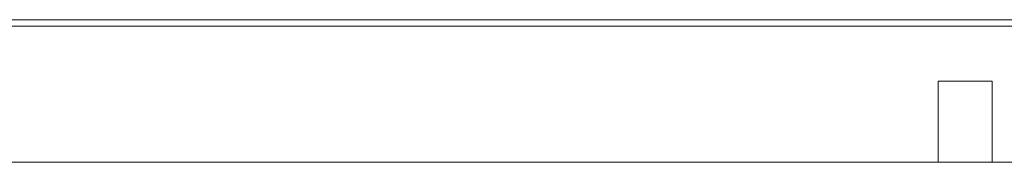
# Model space of a CAD drawing. Header units: millimetres. Extents: x -261 to 187, y -214 to 106.
# Tile 141 of 256: x -208.285 to -204.638, y -158.551 to -158.024. Entities that reach past the tile are written whole.
import ezdxf

# ---------------------------------------------------------------- set-up
doc = ezdxf.new("R2010")
doc.units = ezdxf.units.MM
doc.header["$LTSCALE"] = 0.005
doc.header["$MEASUREMENT"] = 0
for name, color, linetype, lineweight in [('IFC-Parede-Contorno', 9, 'Continuous', 5), ('IFC-Pilar-Contorno', 9, 'Continuous', 5), ('IFC-Viga-Contorno', 9, 'Continuous', 5)]:
    doc.layers.add(name, color=color, linetype=linetype, lineweight=lineweight)

msp = doc.modelspace()

# ---------------------------------------------------------------- linework, layer by layer
at = {"layer": 'IFC-Parede-Contorno', "lineweight": 5}
for p, q in [((-210.4979, -158.0475), (-205.6609, -158.0475)), ((-209.8844, -158.0235), (-206.3728, -158.0235)), ((-206.3728, -158.0235), (-204.1947, -158.0235)), ((-205.6609, -158.0475), (-204.884, -158.0475)), ((-204.884, -158.0475), (-204.4321, -158.0475)), ((-214.5792, -158.5499), (-207.8838, -158.5499)), ((-207.8838, -158.5499), (-207.1471, -158.5499)), ((-207.1471, -158.5499), (-195.5229, -158.5499))]:
    msp.add_line(p, q, dxfattribs=at)
at = {"layer": 'IFC-Pilar-Contorno', "lineweight": 5}
for p, q in [((-204.8835, -158.322), (-204.8835, -158.2506)), ((-204.8835, -158.2506), (-204.8291, -158.2506)), ((-204.8291, -158.2506), (-204.7311, -158.2506)), ((-204.7311, -158.2506), (-204.6835, -158.2506)), ((-204.6835, -158.3976), (-204.6835, -158.2506)), ((-204.8835, -158.469), (-204.8835, -158.322)), ((-204.6835, -158.4791), (-204.6835, -158.3976)), ((-204.8835, -158.5506), (-204.8835, -158.469)), ((-204.6835, -158.5506), (-204.6835, -158.4791)), ((-204.8835, -158.5506), (-204.8358, -158.5506)), ((-204.8358, -158.5506), (-204.7378, -158.5506)), ((-204.7378, -158.5506), (-204.6835, -158.5506))]:
    msp.add_line(p, q, dxfattribs=at)
at = {"layer": 'IFC-Viga-Contorno', "lineweight": 5}
for p, q in [((-208.3345, -158.5499), (-204.8835, -158.5499)), ((-204.6835, -158.5499), (-200.6352, -158.5499)), ((-204.6835, -158.5499), (-204.6835, -158.5499))]:
    msp.add_line(p, q, dxfattribs=at)

doc.saveas('drawing.dxf')
